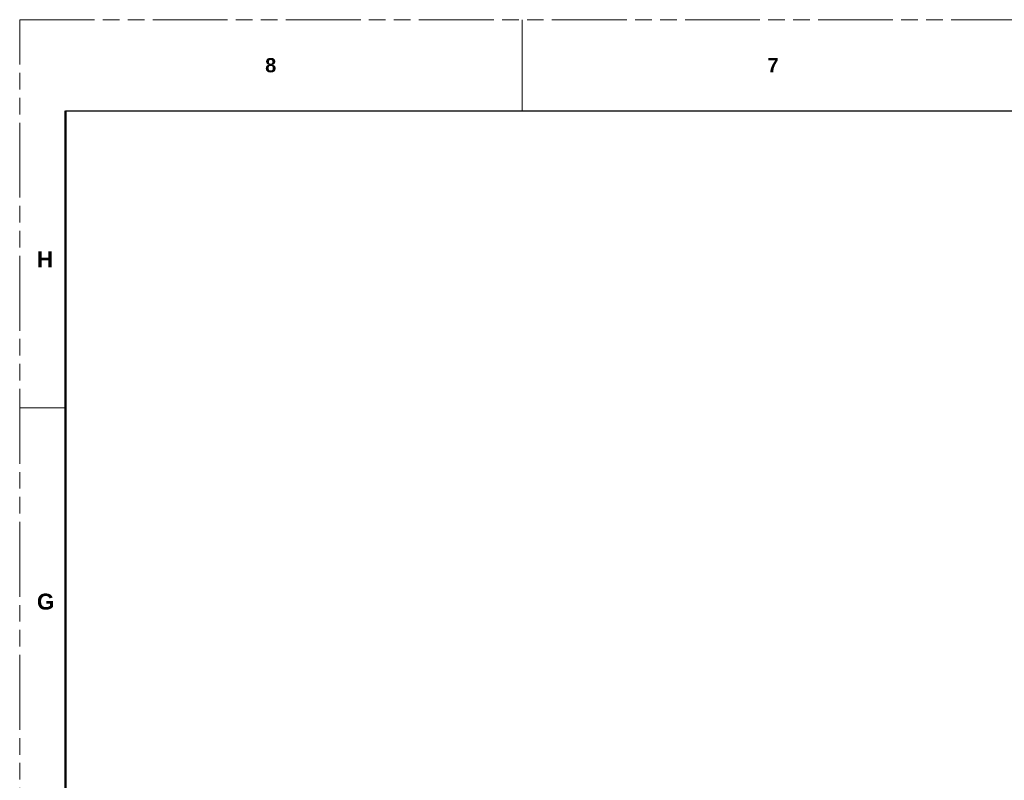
# Model space of a CAD drawing. Header units: millimetres. Extents: x 3925 to 5043, y -86 to 778.
# Tile 22 of 256: x 3925 to 4199, y 566 to 778. Entities that reach past the tile are written whole.
import ezdxf

# ---------------------------------------------------------------- set-up
doc = ezdxf.new("R2010")
doc.units = ezdxf.units.MM
doc.header["$LTSCALE"] = 46.255
doc.linetypes.add('PHANTOM', pattern=[0.8, 0.45, -0.05, 0.1, -0.05, 0.1, -0.05])
doc.layers.get('0').update_dxf_attribs({"linetype": 'CONTINUOUS'})
doc.layers.add('1', color=7, linetype='CONTINUOUS')
doc.styles.add('SLDTEXTSTYLE0', font='arialbd.ttf', dxfattribs={"height": 5.5})

msp = doc.modelspace()

# ---------------------------------------------------------------- linework, layer by layer
at = {"color": 7, "linetype": 'PHANTOM', "lineweight": 0}
for p, q in [((3924.9114, -86.0394), (3924.9114, 777.5606)), ((3924.9114, 777.5606), (5042.5114, 777.5606))]:
    msp.add_line(p, q, dxfattribs=at)
at = {"color": 7, "linetype": 'Continuous', "lineweight": 0}
for p, q in [((4064.6114, 777.5606), (4064.6114, 752.1606)), ((3924.9114, 669.6106), (3937.6114, 669.6106))]:
    msp.add_line(p, q, dxfattribs=at)
at = {"color": 7, "linetype": 'Continuous', "lineweight": 30}
msp.add_line((3937.6114, 752.1606), (5029.8114, 752.1606), dxfattribs=at)
at = {"color": 0, "linetype": 'Continuous', "lineweight": 0}
msp.add_line((3937.6114, 751.9751), (3937.6114, 668.2858), dxfattribs=at)
at = {"layer": '1', "color": 7, "linetype": 'Continuous', "lineweight": 50}
msp.add_line((3937.6114, 752.1606), (3937.6114, -60.6394), dxfattribs=at)

# ---------------------------------------------------------------- texts
at = {"color": 7, "linetype": 'Continuous', "lineweight": 0, "attachment_point": 1, "style": 'SLDTEXTSTYLE0'}
for s, insert, char_height in [('8', (3993.1739, 766.8898), 3.9688), ('7', (4132.8739, 766.8898), 3.9688), ('H', (3929.7057, 713.1583), 4.445), ('G', (3929.7057, 617.9083), 4.445)]:
    msp.add_mtext(s, dxfattribs=dict(at, insert=insert, char_height=char_height))

doc.saveas('drawing.dxf')
